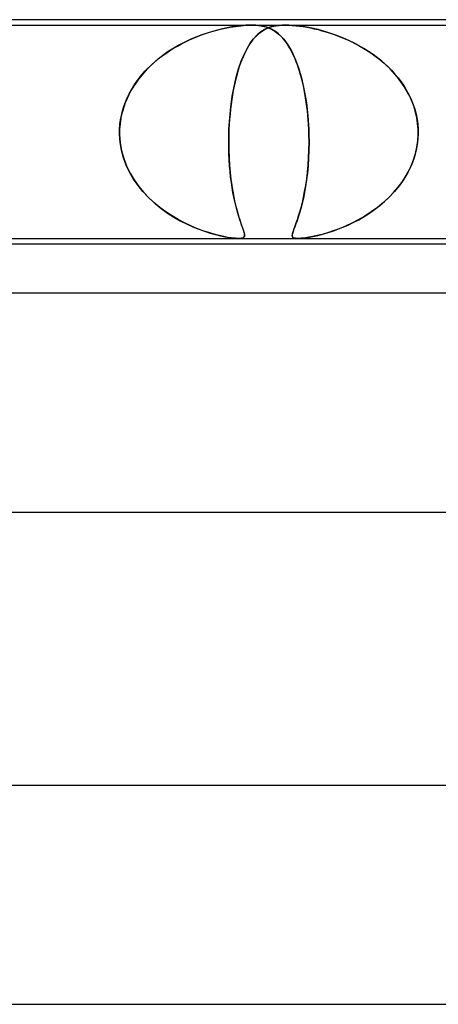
# Model space of a CAD drawing. Header units: millimetres. Extents: x -280 to 280, y -2 to 180.
# Tile 32 of 73: x -57.05 to -49.39, y 162 to 180. Entities that reach past the tile are written whole.
import ezdxf

# ---------------------------------------------------------------- set-up
doc = ezdxf.new("R2010")
doc.units = ezdxf.units.MM
doc.layers.add('HIDDEN', color=7, linetype='Continuous')
doc.layers.add('THICK', color=7, linetype='Continuous')

msp = doc.modelspace()

# ---------------------------------------------------------------- linework, layer by layer
at = {"layer": 'HIDDEN'}
for p, q in [((-59.688, 179.9), (-52.812, 179.9)), ((-53.338, 179.834), (-53.523, 179.787)), ((-53.443, 179.809), (-53.374, 179.826)), ((-53.374, 179.826), (-53.292, 179.844)), ((-53.165, 179.868), (-53.338, 179.834)), ((-53.292, 179.844), (-53.2, 179.862)), ((-53.2, 179.862), (-53.102, 179.878)), ((-53.022, 179.888), (-53.165, 179.868)), ((-53.102, 179.878), (-53.002, 179.89)), ((-52.909, 179.897), (-53.022, 179.888)), ((-53.002, 179.89), (-52.905, 179.897)), ((-52.812, 179.9), (-52.909, 179.897)), ((-52.905, 179.897), (-52.812, 179.9)), ((-52.728, 179.897), (-52.812, 179.9)), ((-52.812, 179.9), (-52.724, 179.897)), ((-52.812, 179.9), (-52.188, 179.9)), ((-52.652, 179.89), (-52.728, 179.897)), ((-52.724, 179.897), (-52.639, 179.888)), ((-52.586, 179.878), (-52.652, 179.89)), ((-52.639, 179.888), (-52.548, 179.868)), ((-52.529, 179.862), (-52.586, 179.878)), ((-52.574, 179.817), (-52.503, 179.851)), ((-52.541, 179.834), (-52.573, 179.818)), ((-52.548, 179.868), (-52.458, 179.834)), ((-52.508, 179.849), (-52.541, 179.834)), ((-52.48, 179.844), (-52.529, 179.862)), ((-52.472, 179.861), (-52.508, 179.849)), ((-52.503, 179.851), (-52.432, 179.873)), ((-52.44, 179.826), (-52.48, 179.844)), ((-52.434, 179.873), (-52.472, 179.861)), ((-52.458, 179.834), (-52.374, 179.787)), ((-52.409, 179.809), (-52.44, 179.826)), ((-52.393, 179.882), (-52.434, 179.873)), ((-52.432, 179.873), (-52.366, 179.887)), ((-52.348, 179.89), (-52.393, 179.882)), ((-52.366, 179.887), (-52.305, 179.895)), ((-52.299, 179.895), (-52.348, 179.89)), ((-52.305, 179.895), (-52.248, 179.899)), ((-52.246, 179.899), (-52.299, 179.895)), ((-52.248, 179.899), (-52.188, 179.9)), ((-52.188, 179.9), (-52.246, 179.899)), ((-52.188, 179.9), (-52.126, 179.899)), ((-52.124, 179.899), (-52.188, 179.9)), ((-52.188, 179.9), (-45.312, 179.9)), ((-52.126, 179.899), (-52.063, 179.895)), ((-52.055, 179.895), (-52.124, 179.899)), ((-52.063, 179.895), (-51.997, 179.89)), ((-51.97, 179.887), (-52.055, 179.895)), ((-51.997, 179.89), (-51.931, 179.882)), ((-51.866, 179.873), (-51.97, 179.887)), ((-51.931, 179.882), (-51.863, 179.873)), ((-51.738, 179.851), (-51.866, 179.873)), ((-51.863, 179.873), (-51.795, 179.861)), ((-51.795, 179.861), (-51.728, 179.849)), ((-51.59, 179.818), (-51.738, 179.851)), ((-51.728, 179.849), (-51.661, 179.834)), ((-51.661, 179.834), (-51.591, 179.818)), ((-53.918, 179.643), (-54.125, 179.541)), ((-53.941, 179.632), (-53.867, 179.665)), ((-53.716, 179.724), (-53.918, 179.643)), ((-53.867, 179.665), (-53.793, 179.695)), ((-53.793, 179.695), (-53.721, 179.722)), ((-53.721, 179.722), (-53.649, 179.747)), ((-53.523, 179.787), (-53.716, 179.724)), ((-53.649, 179.747), (-53.579, 179.77)), ((-53.579, 179.77), (-53.51, 179.79)), ((-53.51, 179.79), (-53.443, 179.809)), ((-52.831, 179.57), (-52.771, 179.651)), ((-52.754, 179.67), (-52.782, 179.636)), ((-52.771, 179.651), (-52.708, 179.719)), ((-52.725, 179.701), (-52.754, 179.67)), ((-52.696, 179.729), (-52.725, 179.701)), ((-52.708, 179.719), (-52.642, 179.774)), ((-52.666, 179.755), (-52.696, 179.729)), ((-52.636, 179.778), (-52.666, 179.755)), ((-52.642, 179.774), (-52.574, 179.817)), ((-52.605, 179.799), (-52.636, 179.778)), ((-52.573, 179.818), (-52.605, 179.799)), ((-52.379, 179.79), (-52.409, 179.809)), ((-52.35, 179.77), (-52.379, 179.79)), ((-52.374, 179.787), (-52.295, 179.724)), ((-52.321, 179.747), (-52.35, 179.77)), ((-52.293, 179.722), (-52.321, 179.747)), ((-52.295, 179.724), (-52.218, 179.643)), ((-52.265, 179.695), (-52.293, 179.722)), ((-52.237, 179.665), (-52.265, 179.695)), ((-52.21, 179.632), (-52.237, 179.665)), ((-52.218, 179.643), (-52.144, 179.541)), ((-51.591, 179.818), (-51.52, 179.799)), ((-51.431, 179.774), (-51.59, 179.818)), ((-51.52, 179.799), (-51.447, 179.778)), ((-51.447, 179.778), (-51.372, 179.755)), ((-51.266, 179.719), (-51.431, 179.774)), ((-51.372, 179.755), (-51.296, 179.729)), ((-51.296, 179.729), (-51.219, 179.701)), ((-51.096, 179.651), (-51.266, 179.719)), ((-51.219, 179.701), (-51.142, 179.67)), ((-51.142, 179.67), (-51.063, 179.636)), ((-50.924, 179.57), (-51.096, 179.651)), ((-54.125, 179.541), (-54.331, 179.416)), ((-54.308, 179.432), (-54.237, 179.477)), ((-54.237, 179.477), (-54.164, 179.519)), ((-54.164, 179.519), (-54.091, 179.559)), ((-54.091, 179.559), (-54.016, 179.597)), ((-54.016, 179.597), (-53.941, 179.632)), ((-52.944, 179.365), (-52.889, 179.475)), ((-52.889, 179.474), (-52.914, 179.427)), ((-52.889, 179.475), (-52.831, 179.57)), ((-52.863, 179.519), (-52.889, 179.474)), ((-52.837, 179.561), (-52.863, 179.519)), ((-52.81, 179.6), (-52.837, 179.561)), ((-52.782, 179.636), (-52.81, 179.6)), ((-52.183, 179.597), (-52.21, 179.632)), ((-52.156, 179.559), (-52.183, 179.597)), ((-52.13, 179.519), (-52.156, 179.559)), ((-52.144, 179.541), (-52.073, 179.416)), ((-52.105, 179.477), (-52.13, 179.519)), ((-52.081, 179.432), (-52.105, 179.477)), ((-51.063, 179.636), (-50.985, 179.6)), ((-50.985, 179.6), (-50.907, 179.561)), ((-50.753, 179.475), (-50.924, 179.57)), ((-50.907, 179.561), (-50.83, 179.519)), ((-50.83, 179.519), (-50.752, 179.474)), ((-50.586, 179.365), (-50.753, 179.475)), ((-50.752, 179.474), (-50.676, 179.427)), ((-54.576, 179.231), (-54.512, 179.285)), ((-54.331, 179.416), (-54.531, 179.269)), ((-54.512, 179.285), (-54.445, 179.336)), ((-54.445, 179.336), (-54.377, 179.385)), ((-54.377, 179.385), (-54.308, 179.432)), ((-52.996, 179.241), (-52.944, 179.365)), ((-52.963, 179.322), (-52.986, 179.265)), ((-52.939, 179.376), (-52.963, 179.322)), ((-52.914, 179.427), (-52.939, 179.376)), ((-52.057, 179.385), (-52.081, 179.432)), ((-52.073, 179.416), (-52.005, 179.269)), ((-52.034, 179.336), (-52.057, 179.385)), ((-52.012, 179.285), (-52.034, 179.336)), ((-51.99, 179.231), (-52.012, 179.285)), ((-50.676, 179.427), (-50.601, 179.376)), ((-50.601, 179.376), (-50.527, 179.322)), ((-50.425, 179.241), (-50.586, 179.365)), ((-50.527, 179.322), (-50.455, 179.265)), ((-54.714, 179.101), (-54.876, 178.913)), ((-54.757, 179.056), (-54.699, 179.116)), ((-54.531, 179.269), (-54.714, 179.101)), ((-54.699, 179.116), (-54.638, 179.175)), ((-54.638, 179.175), (-54.576, 179.231)), ((-53.088, 178.947), (-53.044, 179.101)), ((-53.031, 179.142), (-53.052, 179.076)), ((-53.044, 179.101), (-52.996, 179.241)), ((-53.009, 179.205), (-53.031, 179.142)), ((-52.986, 179.265), (-53.009, 179.205)), ((-52.005, 179.269), (-51.944, 179.101)), ((-51.969, 179.175), (-51.99, 179.231)), ((-51.949, 179.116), (-51.969, 179.175)), ((-51.93, 179.056), (-51.949, 179.116)), ((-51.944, 179.101), (-51.889, 178.913)), ((-50.455, 179.265), (-50.384, 179.205)), ((-50.274, 179.101), (-50.425, 179.241)), ((-50.384, 179.205), (-50.316, 179.142)), ((-50.316, 179.142), (-50.25, 179.076)), ((-50.137, 178.947), (-50.274, 179.101)), ((-54.915, 178.86), (-54.865, 178.928)), ((-54.865, 178.928), (-54.812, 178.993)), ((-54.812, 178.993), (-54.757, 179.056)), ((-53.127, 178.78), (-53.088, 178.947)), ((-53.091, 178.936), (-53.109, 178.861)), ((-53.072, 179.007), (-53.091, 178.936)), ((-53.052, 179.076), (-53.072, 179.007)), ((-51.911, 178.993), (-51.93, 179.056)), ((-51.893, 178.928), (-51.911, 178.993)), ((-51.876, 178.86), (-51.893, 178.928)), ((-50.25, 179.076), (-50.187, 179.007)), ((-50.187, 179.007), (-50.127, 178.936)), ((-50.016, 178.78), (-50.137, 178.947)), ((-50.127, 178.936), (-50.071, 178.861)), ((-54.876, 178.913), (-55.013, 178.705)), ((-55.005, 178.719), (-54.962, 178.791)), ((-54.962, 178.791), (-54.915, 178.86)), ((-53.16, 178.599), (-53.127, 178.78)), ((-53.126, 178.785), (-53.142, 178.705)), ((-53.109, 178.861), (-53.126, 178.785)), ((-51.889, 178.913), (-51.842, 178.705)), ((-51.86, 178.791), (-51.876, 178.86)), ((-51.845, 178.719), (-51.86, 178.791)), ((-50.071, 178.861), (-50.019, 178.785)), ((-50.019, 178.785), (-49.971, 178.705)), ((-49.915, 178.599), (-50.016, 178.78)), ((-55.013, 178.705), (-55.119, 178.482)), ((-55.115, 178.492), (-55.082, 178.569)), ((-55.082, 178.569), (-55.046, 178.645)), ((-55.046, 178.645), (-55.005, 178.719)), ((-53.187, 178.407), (-53.16, 178.599)), ((-53.156, 178.623), (-53.17, 178.538)), ((-53.142, 178.705), (-53.156, 178.623)), ((-51.831, 178.645), (-51.845, 178.719)), ((-51.842, 178.705), (-51.805, 178.482)), ((-51.818, 178.569), (-51.831, 178.645)), ((-51.806, 178.492), (-51.818, 178.569)), ((-49.971, 178.705), (-49.926, 178.623)), ((-49.926, 178.623), (-49.887, 178.538)), ((-49.836, 178.407), (-49.915, 178.599)), ((-55.119, 178.482), (-55.189, 178.245)), ((-55.168, 178.332), (-55.144, 178.413)), ((-55.144, 178.413), (-55.115, 178.492)), ((-53.207, 178.207), (-53.187, 178.407)), ((-53.182, 178.452), (-53.192, 178.364)), ((-53.17, 178.538), (-53.182, 178.452)), ((-51.796, 178.413), (-51.806, 178.492)), ((-51.805, 178.482), (-51.777, 178.245)), ((-51.786, 178.332), (-51.796, 178.413)), ((-49.887, 178.538), (-49.852, 178.452)), ((-49.852, 178.452), (-49.823, 178.364)), ((-49.784, 178.207), (-49.836, 178.407)), ((-55.189, 178.245), (-55.221, 178)), ((-55.204, 178.168), (-55.188, 178.251)), ((-55.188, 178.251), (-55.168, 178.332)), ((-53.22, 178), (-53.207, 178.207)), ((-53.201, 178.275), (-53.209, 178.184)), ((-53.192, 178.364), (-53.201, 178.275)), ((-51.778, 178.251), (-51.786, 178.332)), ((-51.771, 178.168), (-51.778, 178.251)), ((-51.777, 178.245), (-51.761, 178)), ((-49.823, 178.364), (-49.799, 178.275)), ((-49.799, 178.275), (-49.78, 178.184)), ((-49.76, 178), (-49.784, 178.207)), ((-55.221, 178), (-55.215, 178.084)), ((-55.215, 178.084), (-55.204, 178.168)), ((-53.215, 178.093), (-53.22, 178)), ((-53.209, 178.184), (-53.215, 178.093)), ((-51.765, 178.084), (-51.771, 178.168)), ((-51.761, 178), (-51.765, 178.084)), ((-49.78, 178.184), (-49.767, 178.093)), ((-49.767, 178.093), (-49.76, 178)), ((-55.221, 177.983), (-55.222, 177.967)), ((-55.222, 177.967), (-55.221, 177.983)), ((-55.222, 177.967), (-55.222, 177.95)), ((-55.222, 177.95), (-55.222, 177.967)), ((-55.222, 177.95), (-55.222, 177.933)), ((-55.222, 177.933), (-55.222, 177.95)), ((-55.222, 177.933), (-55.222, 177.917)), ((-55.222, 177.917), (-55.222, 177.933)), ((-55.222, 177.917), (-55.221, 177.9)), ((-55.221, 177.9), (-55.222, 177.917)), ((-55.221, 178), (-55.221, 177.983)), ((-55.221, 177.983), (-55.221, 178)), ((-55.221, 177.9), (-55.21, 177.753)), ((-55.211, 177.756), (-55.221, 177.9)), ((-53.225, 177.783), (-53.224, 177.9)), ((-53.224, 177.9), (-53.225, 177.755)), ((-53.224, 177.9), (-53.223, 177.917)), ((-53.223, 177.917), (-53.224, 177.9)), ((-53.223, 177.933), (-53.222, 177.95)), ((-53.222, 177.95), (-53.223, 177.933)), ((-53.223, 177.917), (-53.223, 177.933)), ((-53.223, 177.933), (-53.223, 177.917)), ((-53.222, 177.967), (-53.221, 177.983)), ((-53.221, 177.983), (-53.222, 177.967)), ((-53.222, 177.95), (-53.222, 177.967)), ((-53.222, 177.967), (-53.222, 177.95)), ((-53.221, 177.983), (-53.22, 178)), ((-53.22, 178), (-53.221, 177.983)), ((-51.76, 177.983), (-51.761, 178)), ((-51.761, 178), (-51.76, 177.983)), ((-51.759, 177.967), (-51.76, 177.983)), ((-51.76, 177.983), (-51.759, 177.967)), ((-51.759, 177.95), (-51.759, 177.967)), ((-51.759, 177.967), (-51.759, 177.95)), ((-51.758, 177.933), (-51.759, 177.95)), ((-51.759, 177.95), (-51.758, 177.933)), ((-51.758, 177.917), (-51.758, 177.933)), ((-51.758, 177.933), (-51.758, 177.917)), ((-51.757, 177.9), (-51.758, 177.917)), ((-51.758, 177.917), (-51.757, 177.9)), ((-51.756, 177.756), (-51.757, 177.9)), ((-51.757, 177.9), (-51.756, 177.753)), ((-49.759, 177.9), (-49.77, 177.755)), ((-49.767, 177.783), (-49.759, 177.9)), ((-49.76, 178), (-49.76, 177.983)), ((-49.76, 177.983), (-49.76, 178)), ((-49.76, 177.983), (-49.759, 177.967)), ((-49.759, 177.967), (-49.76, 177.983)), ((-49.759, 177.967), (-49.759, 177.95)), ((-49.759, 177.95), (-49.759, 177.967)), ((-49.759, 177.95), (-49.759, 177.933)), ((-49.759, 177.933), (-49.759, 177.95)), ((-49.759, 177.933), (-49.759, 177.917)), ((-49.759, 177.917), (-49.759, 177.933)), ((-49.759, 177.917), (-49.759, 177.9)), ((-49.759, 177.9), (-49.759, 177.917)), ((-55.186, 177.614), (-55.211, 177.756)), ((-55.21, 177.753), (-55.185, 177.607)), ((-53.225, 177.667), (-53.225, 177.783)), ((-53.225, 177.755), (-53.224, 177.613)), ((-53.222, 177.551), (-53.225, 177.667)), ((-51.758, 177.614), (-51.756, 177.756)), ((-51.756, 177.753), (-51.758, 177.607)), ((-49.811, 177.551), (-49.784, 177.667)), ((-49.77, 177.755), (-49.795, 177.613)), ((-49.784, 177.667), (-49.767, 177.783)), ((-55.149, 177.475), (-55.186, 177.614)), ((-55.185, 177.607), (-55.145, 177.465)), ((-53.224, 177.613), (-53.218, 177.474)), ((-53.216, 177.439), (-53.222, 177.551)), ((-51.758, 177.607), (-51.764, 177.465)), ((-51.763, 177.475), (-51.758, 177.614)), ((-49.846, 177.439), (-49.811, 177.551)), ((-49.795, 177.613), (-49.834, 177.473)), ((-55.098, 177.341), (-55.149, 177.475)), ((-55.145, 177.465), (-55.093, 177.328)), ((-55.037, 177.211), (-55.098, 177.341)), ((-55.093, 177.328), (-55.029, 177.197)), ((-53.218, 177.474), (-53.21, 177.338)), ((-53.209, 177.329), (-53.216, 177.439)), ((-53.21, 177.338), (-53.198, 177.209)), ((-53.2, 177.224), (-53.209, 177.329)), ((-51.774, 177.328), (-51.786, 177.197)), ((-51.785, 177.211), (-51.773, 177.341)), ((-51.764, 177.465), (-51.774, 177.328)), ((-51.773, 177.341), (-51.763, 177.475)), ((-49.885, 177.338), (-49.948, 177.208)), ((-49.94, 177.224), (-49.889, 177.329)), ((-49.889, 177.329), (-49.846, 177.439)), ((-49.834, 177.473), (-49.885, 177.338)), ((-54.965, 177.087), (-55.037, 177.211)), ((-55.029, 177.197), (-54.954, 177.072)), ((-53.189, 177.122), (-53.2, 177.224)), ((-53.198, 177.209), (-53.185, 177.086)), ((-53.176, 177.024), (-53.189, 177.122)), ((-51.786, 177.197), (-51.801, 177.072)), ((-51.799, 177.087), (-51.785, 177.211)), ((-50.062, 177.024), (-49.998, 177.122)), ((-49.948, 177.208), (-50.021, 177.085)), ((-49.998, 177.122), (-49.94, 177.224)), ((-54.883, 176.97), (-54.965, 177.087)), ((-54.954, 177.072), (-54.87, 176.953)), ((-54.793, 176.859), (-54.883, 176.97)), ((-54.87, 176.953), (-54.777, 176.841)), ((-53.185, 177.086), (-53.168, 176.969)), ((-53.163, 176.93), (-53.176, 177.024)), ((-53.168, 176.969), (-53.151, 176.859)), ((-51.819, 176.953), (-51.839, 176.841)), ((-51.836, 176.859), (-51.816, 176.97)), ((-51.801, 177.072), (-51.819, 176.953)), ((-51.816, 176.97), (-51.799, 177.087)), ((-50.103, 176.968), (-50.194, 176.858)), ((-50.133, 176.93), (-50.062, 177.024)), ((-50.021, 177.085), (-50.103, 176.968)), ((-54.696, 176.755), (-54.793, 176.859)), ((-54.777, 176.841), (-54.677, 176.736)), ((-53.147, 176.841), (-53.163, 176.93)), ((-53.151, 176.859), (-53.131, 176.755)), ((-53.131, 176.756), (-53.147, 176.841)), ((-51.839, 176.841), (-51.86, 176.736)), ((-51.856, 176.755), (-51.836, 176.859)), ((-50.194, 176.858), (-50.291, 176.754)), ((-50.289, 176.756), (-50.209, 176.841)), ((-50.209, 176.841), (-50.133, 176.93)), ((-54.593, 176.658), (-54.696, 176.755)), ((-54.677, 176.736), (-54.571, 176.638)), ((-54.485, 176.568), (-54.593, 176.658)), ((-54.571, 176.638), (-54.459, 176.548)), ((-53.114, 176.676), (-53.131, 176.756)), ((-53.131, 176.755), (-53.11, 176.659)), ((-53.097, 176.601), (-53.114, 176.676)), ((-53.11, 176.659), (-53.089, 176.569)), ((-53.078, 176.53), (-53.097, 176.601)), ((-51.883, 176.638), (-51.906, 176.548)), ((-51.901, 176.568), (-51.878, 176.658)), ((-51.86, 176.736), (-51.883, 176.638)), ((-51.878, 176.658), (-51.856, 176.755)), ((-50.556, 176.53), (-50.463, 176.601)), ((-50.395, 176.658), (-50.505, 176.568)), ((-50.463, 176.601), (-50.374, 176.676)), ((-50.291, 176.754), (-50.395, 176.658)), ((-50.374, 176.676), (-50.289, 176.756)), ((-54.374, 176.486), (-54.485, 176.568)), ((-54.459, 176.548), (-54.344, 176.466)), ((-54.261, 176.412), (-54.374, 176.486)), ((-54.344, 176.466), (-54.227, 176.392)), ((-54.146, 176.345), (-54.261, 176.412)), ((-53.089, 176.569), (-53.067, 176.486)), ((-53.06, 176.463), (-53.078, 176.53)), ((-53.067, 176.486), (-53.044, 176.409)), ((-53.042, 176.401), (-53.06, 176.463)), ((-53.044, 176.409), (-53.023, 176.341)), ((-53.024, 176.344), (-53.042, 176.401)), ((-51.969, 176.345), (-51.947, 176.412)), ((-51.93, 176.466), (-51.953, 176.392)), ((-51.947, 176.412), (-51.924, 176.487)), ((-51.906, 176.548), (-51.93, 176.466)), ((-51.924, 176.487), (-51.901, 176.568)), ((-50.736, 176.409), (-50.855, 176.34)), ((-50.847, 176.344), (-50.748, 176.401)), ((-50.748, 176.401), (-50.651, 176.463)), ((-50.619, 176.485), (-50.736, 176.409)), ((-50.651, 176.463), (-50.556, 176.53)), ((-50.505, 176.568), (-50.619, 176.485)), ((-54.227, 176.392), (-54.111, 176.325)), ((-54.032, 176.284), (-54.146, 176.345)), ((-54.111, 176.325), (-53.995, 176.267)), ((-53.918, 176.231), (-54.032, 176.284)), ((-53.995, 176.267), (-53.882, 176.215)), ((-53.805, 176.184), (-53.918, 176.231)), ((-53.006, 176.292), (-53.024, 176.344)), ((-53.023, 176.341), (-53.002, 176.28)), ((-52.99, 176.246), (-53.006, 176.292)), ((-53.002, 176.28), (-52.983, 176.226)), ((-52.975, 176.205), (-52.99, 176.246)), ((-52.983, 176.226), (-52.966, 176.179)), ((-52.027, 176.184), (-52.009, 176.231)), ((-51.996, 176.267), (-52.015, 176.215)), ((-52.009, 176.231), (-51.99, 176.284)), ((-51.975, 176.325), (-51.996, 176.267)), ((-51.99, 176.284), (-51.969, 176.345)), ((-51.953, 176.392), (-51.975, 176.325)), ((-51.089, 176.225), (-51.203, 176.179)), ((-51.138, 176.205), (-51.043, 176.246)), ((-50.973, 176.279), (-51.089, 176.225)), ((-51.043, 176.246), (-50.946, 176.292)), ((-50.855, 176.34), (-50.973, 176.279)), ((-50.946, 176.292), (-50.847, 176.344)), ((-53.882, 176.215), (-53.772, 176.171)), ((-53.696, 176.143), (-53.805, 176.184)), ((-53.772, 176.171), (-53.667, 176.133)), ((-53.591, 176.108), (-53.696, 176.143)), ((-53.667, 176.133), (-53.566, 176.1)), ((-53.49, 176.078), (-53.591, 176.108)), ((-53.566, 176.1), (-53.469, 176.073)), ((-53.397, 176.054), (-53.49, 176.078)), ((-53.469, 176.073), (-53.376, 176.049)), ((-53.311, 176.035), (-53.397, 176.054)), ((-53.376, 176.049), (-53.289, 176.031)), ((-52.962, 176.168), (-52.975, 176.205)), ((-52.966, 176.179), (-52.952, 176.139)), ((-52.951, 176.135), (-52.962, 176.168)), ((-52.952, 176.139), (-52.942, 176.105)), ((-52.943, 176.107), (-52.951, 176.135)), ((-52.937, 176.083), (-52.943, 176.107)), ((-52.942, 176.105), (-52.936, 176.076)), ((-52.942, 176.028), (-52.935, 176.044)), ((-52.934, 176.053), (-52.938, 176.035)), ((-52.934, 176.062), (-52.937, 176.083)), ((-52.936, 176.076), (-52.934, 176.053)), ((-52.935, 176.044), (-52.934, 176.062)), ((-52.063, 176.054), (-52.061, 176.078)), ((-52.062, 176.073), (-52.063, 176.049)), ((-52.059, 176.035), (-52.063, 176.054)), ((-52.063, 176.049), (-52.057, 176.031)), ((-52.055, 176.1), (-52.062, 176.073)), ((-52.061, 176.078), (-52.053, 176.108)), ((-52.045, 176.133), (-52.055, 176.1)), ((-52.053, 176.108), (-52.042, 176.143)), ((-52.032, 176.171), (-52.045, 176.133)), ((-52.042, 176.143), (-52.027, 176.184)), ((-52.015, 176.215), (-52.032, 176.171)), ((-51.723, 176.028), (-51.647, 176.044)), ((-51.607, 176.053), (-51.688, 176.035)), ((-51.647, 176.044), (-51.568, 176.062)), ((-51.516, 176.076), (-51.607, 176.053)), ((-51.568, 176.062), (-51.488, 176.083)), ((-51.417, 176.104), (-51.516, 176.076)), ((-51.488, 176.083), (-51.407, 176.107)), ((-51.313, 176.138), (-51.417, 176.104)), ((-51.407, 176.107), (-51.321, 176.135)), ((-51.321, 176.135), (-51.231, 176.168)), ((-51.203, 176.179), (-51.313, 176.138)), ((-51.231, 176.168), (-51.138, 176.205)), ((-53.239, 176.021), (-53.311, 176.035)), ((-53.289, 176.031), (-53.209, 176.016)), ((-53.182, 176.012), (-53.239, 176.021)), ((-53.209, 176.016), (-53.141, 176.007)), ((-53.137, 176.006), (-53.182, 176.012)), ((-53.141, 176.007), (-53.085, 176.002)), ((-53.1, 176.003), (-53.137, 176.006)), ((-53.068, 176.001), (-53.1, 176.003)), ((-53.085, 176.002), (-53.04, 176)), ((-53.04, 176), (-53.068, 176.001)), ((-53.04, 176), (-53.004, 176.002)), ((-53.015, 176.001), (-53.039, 176)), ((-52.994, 176.003), (-53.015, 176.001)), ((-53.004, 176.002), (-52.976, 176.007)), ((-52.975, 176.007), (-52.994, 176.003)), ((-52.976, 176.007), (-52.955, 176.015)), ((-52.96, 176.013), (-52.975, 176.007)), ((-52.947, 176.022), (-52.96, 176.013)), ((-52.955, 176.015), (-52.942, 176.028)), ((-52.938, 176.035), (-52.947, 176.022)), ((-52.051, 176.021), (-52.059, 176.035)), ((-52.057, 176.031), (-52.044, 176.016)), ((-52.038, 176.012), (-52.051, 176.021)), ((-52.044, 176.016), (-52.023, 176.007)), ((-52.022, 176.006), (-52.038, 176.012)), ((-52.023, 176.007), (-51.994, 176.002)), ((-52.004, 176.003), (-52.022, 176.006)), ((-51.983, 176.001), (-52.004, 176.003)), ((-51.994, 176.002), (-51.958, 176)), ((-51.958, 176), (-51.983, 176.001)), ((-51.958, 176), (-51.913, 176.002)), ((-51.93, 176.001), (-51.958, 176)), ((-51.898, 176.003), (-51.93, 176.001)), ((-51.913, 176.002), (-51.859, 176.007)), ((-51.86, 176.007), (-51.898, 176.003)), ((-51.814, 176.012), (-51.86, 176.007)), ((-51.859, 176.007), (-51.795, 176.015)), ((-51.757, 176.022), (-51.814, 176.012)), ((-51.795, 176.015), (-51.723, 176.028)), ((-51.688, 176.035), (-51.757, 176.022))]:
    msp.add_line(p, q, dxfattribs=at)
at = {"layer": 'THICK'}
for p, q in [((148, 180), (-148, 180)), ((-72.262, 176), (72.262, 176)), ((-71.961, 175.9), (-15, 175.9)), ((151.5, 175), (-151.5, 175)), ((-74.169, 171), (74.169, 171)), ((156, 166), (-156, 166)), ((-76.385, 162), (76.385, 162))]:
    msp.add_line(p, q, dxfattribs=at)

doc.saveas('drawing.dxf')
